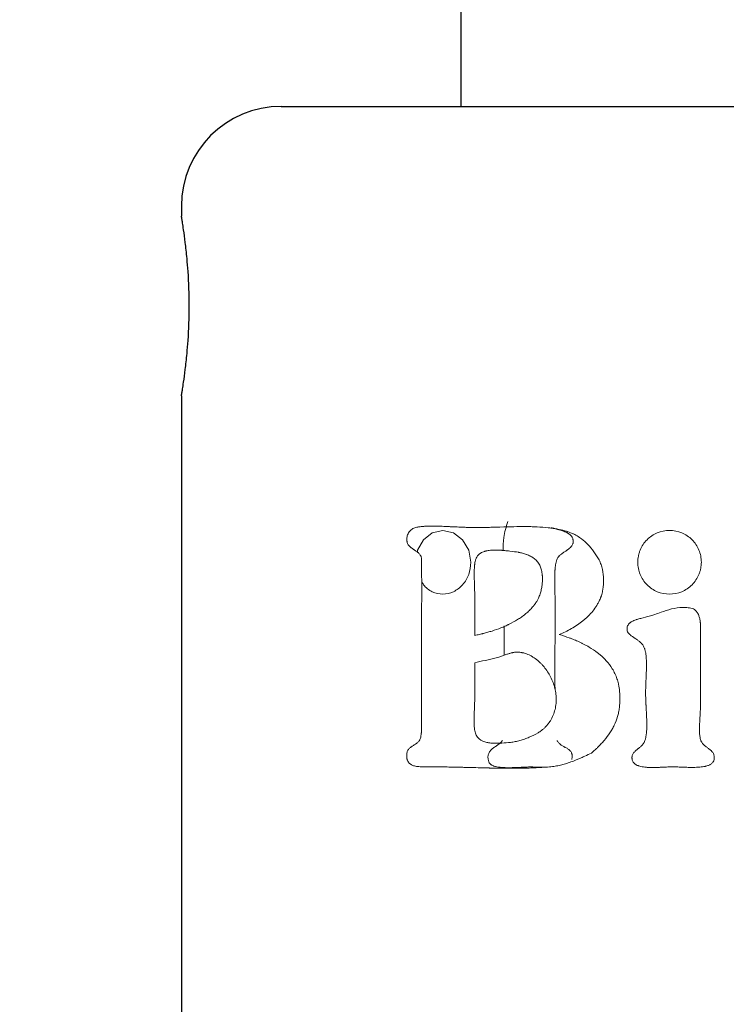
# Model space of a CAD drawing. Header units: millimetres. Extents: x 7 to 298, y -38 to 414.
# Tile 3 of 9: x 50 to 68, y 35 to 60. Entities that reach past the tile are written whole.
import ezdxf

# ---------------------------------------------------------------- set-up
doc = ezdxf.new("R2010")
doc.units = ezdxf.units.MM
doc.layers.add('DRAWINGS', color=7, linetype='Continuous')
doc.styles.add('SLDTEXTSTYLE0', font='TXT', dxfattribs={"width": 0.75})
doc.dimstyles.new('SLDDIMSTYLE0', dxfattribs={"dimtxt": 3.5, "dimasz": 3.302, "dimexe": 0, "dimexo": 0.0625, "dimgap": 0.875, "dimtad": 0, "dimtih": 1, "dimtoh": 1, "dimdec": 0, "dimrnd": 1e-09, "dimzin": 12, "dimdsep": 46, "dimtxsty": 'SLDTEXTSTYLE0', "dimsah": 1, "dimcen": 0.09, "dimadec": 0, "dimazin": 3, "dimtfac": 1, "dimtdec": 0, "dimtofl": 0, "dimtmove": 0, "dimatfit": 3, "dimfxl": 1, "dimfrac": 2, "dimtolj": 1, "dimtzin": 12, "dimarcsym": 0})

# ---------------------------------------------------------------- blocks, each defined once
blk = doc.blocks.new('_D')
at = {"layer": 'DRAWINGS'}
for p, q in [((66.213, 222.805), (10.213, 222.805)), ((11.213, 222.805), (11.213, 93.524)), ((11.213, -11.545), (11.213, 87.967)), ((50.213, -11.545), (10.213, -11.545))]:
    blk.add_line(p, q, dxfattribs=at)
for points in [[(11.213, 222.805), (10.705, 219.503), (11.721, 219.503)], [(11.213, -11.545), (11.721, -8.243), (10.705, -8.243)]]:
    blk.add_solid(points, dxfattribs=at)
at = {"layer": 'DRAWINGS', "insert": (7.334, 92.479), "char_height": 3.5, "attachment_point": 1, "style": 'SLDTEXTSTYLE0'}
blk.add_mtext('234', dxfattribs=at)

msp = doc.modelspace()

# ---------------------------------------------------------------- linework, layer by layer
at = {"color": 7, "linetype": 'Continuous', "lineweight": 25}
for p, q in [((61.213, 161.2), (61.213, 57.955)), ((56.713, 57.955), (77.713, 57.955)), ((54.213, 55.455), (54.213, 55.205)), ((54.213, 50.705), (54.213, 9.953))]:
    msp.add_line(p, q, dxfattribs=at)
at = {"color": 144, "linetype": 'Continuous', "lineweight": 18}
for p, q in [((61.559, 45.731), (61.559, 44.698)), ((67.213, 42.953), (67.213, 44.674)), ((61.559, 44.01), (61.559, 43.076)), ((63.289, 41.397), (63.012, 41.405))]:
    msp.add_line(p, q, dxfattribs=at)
at = {"color": 144, "linetype": 'Continuous', "lineweight": 18, "flags": 128}
msp.add_lwpolyline([(60.122, 46.787), (60.13, 46.837), (60.276, 47.096), (60.496, 47.269), (60.76, 47.33), (61.026, 47.269), (61.255, 47.096), (61.41, 46.837), (61.464, 46.532), (61.464, 46.532)], dxfattribs=at)
at = {"color": 7, "linetype": 'Continuous', "lineweight": 25}
msp.add_arc((56.713, 55.455), 2.5, 90, 180, dxfattribs=at)
msp.add_open_spline([(54.213, 50.705), (54.213, 50.705), (54.213, 50.707), (54.216, 50.721), (54.22, 50.744), (54.225, 50.777), (54.232, 50.821), (54.245, 50.9), (54.271, 51.058), (54.31, 51.35), (54.35, 51.715), (54.394, 52.238), (54.42, 52.953), (54.394, 53.669), (54.351, 54.191), (54.311, 54.558), (54.271, 54.849), (54.242, 55.031), (54.225, 55.135), (54.215, 55.194), (54.213, 55.201), (54.213, 55.205)], degree=3, knots=[0, 0, 0, 0, 0.019919, 0.040213, 0.060886, 0.081938, 0.103373, 0.125193, 0.177994, 0.25022, 0.323011, 0.375285, 0.499847, 0.624387, 0.676726, 0.74944, 0.821709, 0.874429, 0.917822, 0.959673, 1, 1, 1, 1], dxfattribs=at)
at = {"color": 144, "linetype": 'Continuous', "lineweight": 18}
for points, knots in [([(60.084, 47.402), (60.049, 47.393), (60.018, 47.379), (59.976, 47.352), (59.963, 47.342), (59.939, 47.319), (59.929, 47.309), (59.896, 47.265), (59.88, 47.232), (59.865, 47.178), (59.861, 47.159), (59.858, 47.124), (59.858, 47.104), (59.859, 47.083)], [0, 0, 0, 0, 0.25, 0.25, 0.375, 0.375, 0.5, 0.5, 0.75, 0.75, 0.875, 0.875, 1, 1, 1, 1]), ([(61.603, 47.402), (61.544, 47.402), (61.45, 47.404), (61.334, 47.407), (61.282, 47.409), (61.247, 47.41), (61.228, 47.411), (61.148, 47.414), (61.051, 47.419), (60.94, 47.424), (60.892, 47.426), (60.86, 47.428), (60.842, 47.429), (60.773, 47.432), (60.711, 47.434), (60.608, 47.437), (60.573, 47.438), (60.525, 47.438), (60.502, 47.438), (60.48, 47.438), (60.466, 47.438), (60.46, 47.438), (60.417, 47.438), (60.367, 47.436), (60.315, 47.434), (60.294, 47.432), (60.28, 47.431), (60.274, 47.431), (60.25, 47.429), (60.234, 47.427), (60.204, 47.424), (60.187, 47.422), (60.149, 47.416), (60.119, 47.41), (60.084, 47.402)], [0, 0, 0, 0, 0.125, 0.1875, 0.21875, 0.21875, 0.25, 0.25, 0.375, 0.4375, 0.46875, 0.46875, 0.5, 0.5, 0.625, 0.625, 0.6875, 0.6875, 0.71875, 0.734375, 0.734375, 0.75, 0.75, 0.8125, 0.84375, 0.859375, 0.859375, 0.875, 0.875, 0.90625, 0.90625, 0.9375, 0.9375, 1, 1, 1, 1]), ([(64.002, 47.255), (63.972, 47.267), (63.931, 47.282), (63.897, 47.294), (63.875, 47.302), (63.867, 47.304), (63.832, 47.315), (63.795, 47.325), (63.757, 47.335), (63.731, 47.341), (63.717, 47.345), (63.659, 47.358), (63.586, 47.372), (63.495, 47.386), (63.448, 47.392), (63.427, 47.394), (63.414, 47.396), (63.405, 47.397), (63.315, 47.407), (63.221, 47.414), (63.068, 47.421), (62.989, 47.424), (62.891, 47.426), (62.841, 47.426), (62.816, 47.426), (62.805, 47.426), (62.798, 47.426), (62.792, 47.426), (62.725, 47.426), (62.642, 47.425), (62.442, 47.421), (62.322, 47.418), (62.125, 47.412), (62.069, 47.41), (62.001, 47.409), (61.982, 47.408), (61.947, 47.407), (61.92, 47.406), (61.797, 47.404), (61.7, 47.403), (61.603, 47.402)], [0, 0, 0, 0, 0.03125, 0.046875, 0.046875, 0.0625, 0.0625, 0.09375, 0.109375, 0.109375, 0.125, 0.125, 0.1875, 0.21875, 0.234375, 0.242188, 0.242188, 0.25, 0.25, 0.375, 0.375, 0.4375, 0.46875, 0.484375, 0.492188, 0.496094, 0.496094, 0.5, 0.5, 0.625, 0.625, 0.75, 0.75, 0.8125, 0.8125, 0.84375, 0.84375, 0.875, 0.875, 1, 1, 1, 1]), ([(62.274, 46.826), (62.273, 46.935), (62.27, 47.184), (62.347, 47.418), (62.389, 47.55)], [0, 0, 0, 0, 0.4393727, 1, 1, 1, 1]), ([(63.48, 47.402), (63.508, 47.394), (63.551, 47.381), (63.6, 47.367), (63.621, 47.362), (63.636, 47.358), (63.644, 47.355), (63.673, 47.347), (63.703, 47.338), (63.75, 47.322), (63.772, 47.315), (63.792, 47.307), (63.805, 47.302), (63.809, 47.3), (63.85, 47.282), (63.88, 47.267), (63.917, 47.243), (63.934, 47.231), (63.949, 47.218), (63.958, 47.209), (63.962, 47.206), (63.989, 47.177), (64.005, 47.153), (64.017, 47.117), (64.019, 47.109), (64.022, 47.094), (64.024, 47.085), (64.026, 47.069), (64.026, 47.053), (64.025, 47.033)], [0, 0, 0, 0, 0.125, 0.1875, 0.21875, 0.21875, 0.25, 0.25, 0.375, 0.375, 0.4375, 0.46875, 0.46875, 0.5, 0.5, 0.625, 0.625, 0.6875, 0.71875, 0.71875, 0.75, 0.75, 0.875, 0.875, 0.90625, 0.90625, 0.9375, 0.9375, 1, 1, 1, 1]), ([(64.002, 47.255), (64.023, 47.245), (64.065, 47.226), (64.144, 47.182), (64.255, 47.105), (64.4, 46.974), (64.551, 46.8), (64.633, 46.66), (64.674, 46.591)], [0, 0, 0, 0, 0.073092, 0.143378, 0.284748, 0.500084, 0.751679, 1, 1, 1, 1]), ([(65.642, 46.532), (65.643, 46.558), (65.645, 46.611), (65.657, 46.688), (65.675, 46.764), (65.71, 46.862), (65.772, 46.978), (65.904, 47.14), (66.124, 47.289), (66.437, 47.351), (66.75, 47.289), (66.972, 47.14), (67.105, 46.978), (67.178, 46.84), (67.226, 46.689), (67.232, 46.585), (67.235, 46.532)], [0, 0, 0, 0, 0.031708, 0.062983, 0.094123, 0.125433, 0.18808, 0.250726, 0.375405, 0.500076, 0.62475, 0.749426, 0.812073, 0.87472, 0.937019, 1, 1, 1, 1]), ([(59.859, 47.083), (59.86, 47.074), (59.861, 47.066), (59.863, 47.053), (59.864, 47.049), (59.868, 47.03), (59.873, 47.016), (59.883, 46.994), (59.891, 46.977), (59.902, 46.961), (59.91, 46.951), (59.915, 46.945), (59.926, 46.933), (59.938, 46.92), (59.952, 46.908), (59.962, 46.9), (59.968, 46.894), (59.979, 46.886), (59.992, 46.877), (60.01, 46.864), (60.019, 46.859), (60.024, 46.855), (60.026, 46.853), (60.047, 46.84), (60.061, 46.831), (60.076, 46.821), (60.082, 46.817), (60.087, 46.814), (60.088, 46.813), (60.089, 46.812), (60.089, 46.812), (60.101, 46.804), (60.117, 46.792), (60.131, 46.781), (60.139, 46.774), (60.142, 46.772), (60.157, 46.759), (60.166, 46.749), (60.183, 46.731), (60.189, 46.723), (60.2, 46.706), (60.204, 46.7), (60.21, 46.689), (60.214, 46.682), (60.219, 46.669), (60.223, 46.657), (60.228, 46.64)], [0, 0, 0, 0, 0.03125, 0.03125, 0.0625, 0.0625, 0.125, 0.125, 0.1875, 0.21875, 0.21875, 0.25, 0.25, 0.3125, 0.34375, 0.34375, 0.375, 0.375, 0.4375, 0.46875, 0.484375, 0.484375, 0.5, 0.5, 0.5625, 0.5625, 0.59375, 0.609375, 0.617188, 0.617188, 0.625, 0.625, 0.6875, 0.71875, 0.71875, 0.75, 0.75, 0.8125, 0.8125, 0.875, 0.875, 0.90625, 0.90625, 0.9375, 0.9375, 1, 1, 1, 1]), ([(64.025, 47.033), (64.024, 47.025), (64.023, 47.018), (64.02, 47.006), (64.019, 47.002), (64.014, 46.985), (64.008, 46.972), (63.997, 46.952), (63.987, 46.937), (63.974, 46.923), (63.966, 46.913), (63.959, 46.906), (63.943, 46.89), (63.927, 46.876), (63.898, 46.854), (63.882, 46.842), (63.864, 46.829), (63.852, 46.821), (63.844, 46.815), (63.819, 46.798), (63.799, 46.785), (63.767, 46.763), (63.756, 46.756), (63.736, 46.742), (63.729, 46.736), (63.706, 46.719), (63.691, 46.706), (63.678, 46.694), (63.67, 46.686), (63.667, 46.683), (63.653, 46.668), (63.644, 46.657), (63.634, 46.641), (63.628, 46.63), (63.621, 46.616)], [0, 0, 0, 0, 0.03125, 0.03125, 0.0625, 0.0625, 0.125, 0.125, 0.1875, 0.21875, 0.21875, 0.25, 0.25, 0.375, 0.375, 0.4375, 0.46875, 0.46875, 0.5, 0.5, 0.625, 0.625, 0.6875, 0.6875, 0.75, 0.75, 0.8125, 0.84375, 0.84375, 0.875, 0.875, 0.9375, 0.9375, 1, 1, 1, 1]), ([(60.228, 46.64), (60.229, 46.491), (60.23, 46.253), (60.231, 45.951), (60.231, 45.794), (60.231, 45.713), (60.231, 45.673), (60.231, 45.656), (60.231, 45.644), (60.231, 45.636), (60.23, 45.526), (60.23, 45.32), (60.229, 45.045), (60.228, 44.846), (60.228, 44.738), (60.226, 44.398), (60.225, 44.103), (60.225, 43.834), (60.224, 43.719), (60.224, 43.666), (60.224, 43.641), (60.224, 43.629), (60.224, 43.624), (60.224, 43.62), (60.224, 43.62), (60.224, 43.226), (60.225, 42.89), (60.228, 42.609)], [0, 0, 0, 0, 0.125, 0.1875, 0.21875, 0.234375, 0.242188, 0.246094, 0.246094, 0.25, 0.25, 0.375, 0.4375, 0.4375, 0.5, 0.5, 0.625, 0.6875, 0.71875, 0.734375, 0.742188, 0.746094, 0.748047, 0.748047, 0.75, 0.75, 1, 1, 1, 1]), ([(61.625, 46.689), (61.613, 46.67), (61.604, 46.655), (61.593, 46.629), (61.59, 46.62), (61.583, 46.6), (61.58, 46.589), (61.573, 46.563), (61.567, 46.536), (61.561, 46.499), (61.559, 46.483), (61.558, 46.472), (61.557, 46.465), (61.553, 46.429), (61.549, 46.374), (61.547, 46.299), (61.546, 46.259), (61.546, 46.239), (61.546, 46.23), (61.546, 46.224), (61.546, 46.219), (61.546, 46.164), (61.549, 46.081), (61.556, 45.867), (61.559, 45.786), (61.559, 45.731)], [0, 0, 0, 0, 0.0625, 0.0625, 0.09375, 0.09375, 0.125, 0.125, 0.1875, 0.21875, 0.234375, 0.234375, 0.25, 0.25, 0.375, 0.4375, 0.46875, 0.484375, 0.492187, 0.492187, 0.5, 0.5, 0.75, 0.75, 1, 1, 1, 1]), ([(62.437, 46.812), (62.391, 46.817), (62.35, 46.821), (62.297, 46.826), (62.272, 46.828), (62.247, 46.83), (62.236, 46.831), (62.23, 46.831), (62.228, 46.831), (62.184, 46.834), (62.128, 46.836), (62.068, 46.836), (62.043, 46.836), (62.027, 46.835), (62.021, 46.835), (61.971, 46.833), (61.914, 46.828), (61.856, 46.817), (61.833, 46.811), (61.818, 46.807), (61.812, 46.806), (61.785, 46.798), (61.758, 46.788), (61.735, 46.777), (61.72, 46.77), (61.714, 46.766), (61.698, 46.757), (61.69, 46.752), (61.675, 46.741), (61.667, 46.734), (61.652, 46.721), (61.64, 46.707), (61.625, 46.689)], [0, 0, 0, 0, 0.125, 0.125, 0.1875, 0.21875, 0.234375, 0.234375, 0.25, 0.25, 0.375, 0.4375, 0.46875, 0.46875, 0.5, 0.5, 0.625, 0.6875, 0.71875, 0.71875, 0.75, 0.75, 0.8125, 0.84375, 0.84375, 0.875, 0.875, 0.90625, 0.90625, 0.9375, 0.9375, 1, 1, 1, 1]), ([(63.13, 45.583), (63.141, 45.605), (63.15, 45.623), (63.162, 45.648), (63.17, 45.666), (63.192, 45.72), (63.203, 45.755), (63.223, 45.829), (63.231, 45.866), (63.244, 45.94), (63.249, 45.976), (63.255, 46.055), (63.257, 46.114), (63.254, 46.179), (63.252, 46.206), (63.25, 46.224), (63.249, 46.232), (63.243, 46.284), (63.231, 46.342), (63.214, 46.394), (63.201, 46.428), (63.195, 46.442), (63.17, 46.493), (63.15, 46.524), (63.115, 46.567), (63.102, 46.58), (63.076, 46.606), (63.059, 46.619), (63.02, 46.649), (62.977, 46.677), (62.918, 46.704), (62.891, 46.715), (62.873, 46.722), (62.862, 46.726), (62.824, 46.74), (62.776, 46.754), (62.714, 46.769), (62.681, 46.776), (62.666, 46.779), (62.657, 46.781), (62.65, 46.782), (62.595, 46.792), (62.525, 46.802), (62.437, 46.812)], [0, 0, 0, 0, 0.03125, 0.03125, 0.0625, 0.0625, 0.125, 0.125, 0.1875, 0.1875, 0.25, 0.25, 0.3125, 0.34375, 0.359375, 0.359375, 0.375, 0.375, 0.4375, 0.46875, 0.46875, 0.5, 0.5, 0.5625, 0.5625, 0.59375, 0.59375, 0.625, 0.625, 0.6875, 0.71875, 0.734375, 0.734375, 0.75, 0.75, 0.8125, 0.84375, 0.859375, 0.867187, 0.867187, 0.875, 0.875, 1, 1, 1, 1]), ([(61.464, 46.532), (61.453, 46.428), (61.432, 46.219), (61.267, 45.953), (61.034, 45.776), (60.758, 45.712), (60.493, 45.779), (60.305, 45.904), (60.245, 46.021), (60.231, 46.049)], [0, 0, 0, 0, 0.158426, 0.316852, 0.475275, 0.633695, 0.792111, 0.950538, 1, 1, 1, 1]), ([(63.621, 46.616), (63.617, 46.602), (63.612, 46.59), (63.605, 46.567), (63.603, 46.558), (63.597, 46.535), (63.595, 46.524), (63.59, 46.5), (63.587, 46.486), (63.582, 46.454), (63.577, 46.42), (63.573, 46.377), (63.571, 46.358), (63.57, 46.345), (63.57, 46.336), (63.566, 46.292), (63.564, 46.227), (63.562, 46.138), (63.562, 46.091), (63.563, 46.066), (63.563, 46.055), (63.563, 46.048), (63.563, 46.043), (63.563, 46.015), (63.564, 45.96), (63.566, 45.865), (63.568, 45.81), (63.568, 45.785), (63.569, 45.768), (63.569, 45.758), (63.572, 45.637), (63.574, 45.54), (63.574, 45.46)], [0, 0, 0, 0, 0.03125, 0.03125, 0.0625, 0.0625, 0.09375, 0.09375, 0.125, 0.125, 0.1875, 0.21875, 0.234375, 0.234375, 0.25, 0.25, 0.375, 0.4375, 0.46875, 0.484375, 0.492187, 0.492187, 0.5, 0.5, 0.625, 0.6875, 0.71875, 0.734375, 0.734375, 0.75, 0.75, 1, 1, 1, 1]), ([(64.698, 45.608), (64.703, 45.621), (64.708, 45.632), (64.715, 45.649), (64.717, 45.656), (64.727, 45.684), (64.734, 45.704), (64.752, 45.768), (64.761, 45.807), (64.782, 45.934), (64.787, 46.016), (64.783, 46.188), (64.774, 46.271), (64.747, 46.396), (64.736, 46.435), (64.709, 46.515), (64.695, 46.548), (64.674, 46.591)], [0, 0, 0, 0, 0.03125, 0.03125, 0.0625, 0.0625, 0.125, 0.125, 0.25, 0.25, 0.5, 0.5, 0.75, 0.75, 0.875, 0.875, 1, 1, 1, 1]), ([(67.235, 46.532), (67.234, 46.506), (67.232, 46.453), (67.22, 46.375), (67.201, 46.3), (67.166, 46.202), (67.105, 46.086), (66.972, 45.924), (66.75, 45.775), (66.437, 45.713), (66.124, 45.775), (65.904, 45.924), (65.771, 46.086), (65.698, 46.224), (65.651, 46.375), (65.645, 46.479), (65.642, 46.532)], [0, 0, 0, 0, 0.031708, 0.062983, 0.094123, 0.125433, 0.18808, 0.250726, 0.375405, 0.500076, 0.62475, 0.749426, 0.812073, 0.87472, 0.937019, 1, 1, 1, 1]), ([(61.559, 44.698), (61.6, 44.707), (61.659, 44.719), (61.72, 44.734), (61.745, 44.74), (61.761, 44.744), (61.767, 44.745), (61.814, 44.757), (61.869, 44.772), (61.922, 44.788), (61.958, 44.798), (61.974, 44.803), (62.07, 44.834), (62.181, 44.873), (62.303, 44.924), (62.362, 44.95), (62.386, 44.962), (62.403, 44.97), (62.41, 44.973), (62.495, 45.015), (62.566, 45.054), (62.665, 45.115), (62.713, 45.147), (62.765, 45.185), (62.787, 45.202), (62.802, 45.213), (62.808, 45.218), (62.848, 45.251), (62.894, 45.291), (62.936, 45.332), (62.963, 45.36), (62.975, 45.373), (63.003, 45.404), (63.022, 45.427), (63.041, 45.45), (63.053, 45.466), (63.06, 45.476), (63.082, 45.505), (63.103, 45.539), (63.13, 45.583)], [0, 0, 0, 0, 0.0625, 0.09375, 0.109375, 0.109375, 0.125, 0.125, 0.1875, 0.21875, 0.21875, 0.25, 0.25, 0.375, 0.4375, 0.46875, 0.484375, 0.484375, 0.5, 0.5, 0.625, 0.625, 0.6875, 0.71875, 0.734375, 0.734375, 0.75, 0.75, 0.8125, 0.84375, 0.84375, 0.875, 0.875, 0.90625, 0.921875, 0.921875, 0.9375, 0.9375, 1, 1, 1, 1]), ([(63.574, 45.46), (63.573, 45.187), (63.572, 44.732), (63.567, 44.093), (63.566, 43.655), (63.57, 43.397), (63.571, 43.324)], [0, 0, 0, 0, 0.384043, 0.638793, 0.896675, 1, 1, 1, 1]), ([(63.67, 44.723), (63.73, 44.747), (63.783, 44.769), (63.877, 44.813), (63.932, 44.841), (64.031, 44.897), (64.083, 44.928), (64.18, 44.994), (64.249, 45.046), (64.314, 45.1), (64.355, 45.138), (64.378, 45.159), (64.441, 45.222), (64.48, 45.265), (64.551, 45.354), (64.586, 45.403), (64.631, 45.477), (64.644, 45.499), (64.67, 45.549), (64.684, 45.577), (64.698, 45.608)], [0, 0, 0, 0, 0.125, 0.125, 0.25, 0.25, 0.375, 0.375, 0.5, 0.5625, 0.5625, 0.625, 0.625, 0.75, 0.75, 0.875, 0.875, 0.9375, 0.9375, 1, 1, 1, 1]), ([(65.961, 45.19), (65.999, 45.202), (66.087, 45.23), (66.262, 45.291), (66.488, 45.368), (66.719, 45.407), (66.88, 45.397), (66.972, 45.38), (67.017, 45.368), (67.041, 45.362)], [0, 0, 0, 0, 0.1064527, 0.2502063, 0.5003479, 0.7499495, 0.8749353, 0.9326586, 1, 1, 1, 1]), ([(65.961, 45.19), (65.921, 45.178), (65.858, 45.161), (65.737, 45.131), (65.701, 45.122), (65.655, 45.109), (65.634, 45.103), (65.613, 45.096), (65.605, 45.093), (65.599, 45.091), (65.599, 45.091), (65.557, 45.076), (65.525, 45.062), (65.484, 45.039), (65.465, 45.027), (65.449, 45.014), (65.439, 45.006), (65.436, 45.003), (65.406, 44.973), (65.39, 44.946), (65.379, 44.909), (65.377, 44.901), (65.374, 44.885), (65.373, 44.874), (65.373, 44.858), (65.373, 44.842), (65.375, 44.821)], [0, 0, 0, 0, 0.25, 0.25, 0.375, 0.375, 0.4375, 0.46875, 0.484375, 0.484375, 0.5, 0.5, 0.625, 0.625, 0.6875, 0.71875, 0.71875, 0.75, 0.75, 0.875, 0.875, 0.90625, 0.90625, 0.9375, 0.9375, 1, 1, 1, 1]), ([(67.213, 44.674), (67.213, 44.688), (67.213, 44.71), (67.213, 44.734), (67.214, 44.75), (67.214, 44.756), (67.214, 44.788), (67.215, 44.816), (67.215, 44.84), (67.215, 44.849), (67.215, 44.854), (67.215, 44.855), (67.216, 44.896), (67.215, 44.948), (67.212, 44.999), (67.21, 45.022), (67.209, 45.032), (67.208, 45.038), (67.208, 45.04), (67.204, 45.08), (67.195, 45.128), (67.181, 45.171), (67.171, 45.198), (67.167, 45.209), (67.146, 45.252), (67.131, 45.276), (67.105, 45.307), (67.1, 45.312), (67.089, 45.323), (67.082, 45.33), (67.069, 45.341), (67.057, 45.35), (67.041, 45.362)], [0, 0, 0, 0, 0.0625, 0.09375, 0.09375, 0.125, 0.125, 0.1875, 0.21875, 0.234375, 0.234375, 0.25, 0.25, 0.375, 0.4375, 0.46875, 0.484375, 0.484375, 0.5, 0.5, 0.625, 0.6875, 0.6875, 0.75, 0.75, 0.875, 0.875, 0.90625, 0.90625, 0.9375, 0.9375, 1, 1, 1, 1]), ([(62.298, 44.201), (62.298, 44.411), (62.298, 44.655), (62.298, 44.9), (62.298, 44.935)], [0, 0, 0, 0, 0.8571854, 1, 1, 1, 1]), ([(65.182, 43.346), (65.177, 43.376), (65.171, 43.416), (65.165, 43.452), (65.162, 43.466), (65.16, 43.474), (65.16, 43.477), (65.149, 43.525), (65.136, 43.571), (65.107, 43.658), (65.081, 43.722), (65.05, 43.783), (65.029, 43.824), (65.016, 43.845), (64.96, 43.937), (64.907, 44.007), (64.815, 44.107), (64.766, 44.156), (64.703, 44.21), (64.675, 44.233), (64.657, 44.248), (64.646, 44.257), (64.571, 44.314), (64.5, 44.362), (64.383, 44.431), (64.323, 44.464), (64.249, 44.501), (64.216, 44.517), (64.194, 44.527), (64.181, 44.533), (64.133, 44.555), (64.072, 44.581), (63.999, 44.61), (63.967, 44.623), (63.945, 44.631), (63.932, 44.635), (63.853, 44.665), (63.768, 44.693), (63.67, 44.723)], [0, 0, 0, 0, 0.03125, 0.046875, 0.054687, 0.054687, 0.0625, 0.0625, 0.125, 0.125, 0.1875, 0.21875, 0.21875, 0.25, 0.25, 0.375, 0.375, 0.4375, 0.46875, 0.484375, 0.484375, 0.5, 0.5, 0.625, 0.625, 0.6875, 0.71875, 0.734375, 0.734375, 0.75, 0.75, 0.8125, 0.84375, 0.859375, 0.859375, 0.875, 0.875, 1, 1, 1, 1]), ([(65.375, 44.821), (65.378, 44.808), (65.382, 44.797), (65.39, 44.782), (65.394, 44.777), (65.401, 44.768), (65.405, 44.762), (65.415, 44.75), (65.427, 44.738), (65.443, 44.723), (65.451, 44.717), (65.456, 44.712), (65.46, 44.709), (65.483, 44.69), (65.525, 44.66), (65.605, 44.604), (65.628, 44.587), (65.657, 44.566), (65.671, 44.556), (65.684, 44.546), (65.689, 44.542), (65.692, 44.539), (65.692, 44.539), (65.706, 44.528), (65.72, 44.515), (65.733, 44.503), (65.741, 44.495), (65.744, 44.492), (65.757, 44.478), (65.766, 44.467), (65.777, 44.452), (65.783, 44.441), (65.79, 44.428)], [0, 0, 0, 0, 0.0625, 0.0625, 0.09375, 0.09375, 0.125, 0.125, 0.1875, 0.21875, 0.234375, 0.234375, 0.25, 0.25, 0.5, 0.5, 0.625, 0.625, 0.6875, 0.71875, 0.734375, 0.734375, 0.75, 0.75, 0.8125, 0.84375, 0.84375, 0.875, 0.875, 0.9375, 0.9375, 1, 1, 1, 1]), ([(65.79, 44.428), (65.796, 44.414), (65.801, 44.401), (65.81, 44.378), (65.813, 44.37), (65.82, 44.347), (65.823, 44.336), (65.829, 44.312), (65.832, 44.298), (65.839, 44.265), (65.845, 44.23), (65.851, 44.186), (65.853, 44.166), (65.854, 44.153), (65.855, 44.144), (65.858, 44.1), (65.861, 44.033), (65.862, 43.942), (65.861, 43.893), (65.861, 43.868), (65.86, 43.855), (65.86, 43.85), (65.86, 43.846), (65.86, 43.843), (65.859, 43.826), (65.857, 43.777), (65.853, 43.676), (65.85, 43.614), (65.849, 43.581), (65.848, 43.566), (65.848, 43.556), (65.847, 43.549), (65.842, 43.434), (65.839, 43.335), (65.839, 43.248)], [0, 0, 0, 0, 0.03125, 0.03125, 0.0625, 0.0625, 0.09375, 0.09375, 0.125, 0.125, 0.1875, 0.21875, 0.234375, 0.234375, 0.25, 0.25, 0.375, 0.4375, 0.46875, 0.484375, 0.492188, 0.496094, 0.496094, 0.5, 0.5, 0.625, 0.6875, 0.71875, 0.734375, 0.742188, 0.742188, 0.75, 0.75, 1, 1, 1, 1]), ([(62.643, 44.28), (62.618, 44.281), (62.594, 44.28), (62.56, 44.277), (62.549, 44.275), (62.531, 44.272), (62.526, 44.271), (62.514, 44.269), (62.506, 44.267), (62.482, 44.262), (62.45, 44.253), (62.415, 44.242), (62.39, 44.234), (62.376, 44.229), (62.275, 44.194), (62.186, 44.156), (62.096, 44.133)], [0, 0, 0, 0, 0.125, 0.125, 0.1875, 0.1875, 0.21875, 0.21875, 0.25, 0.25, 0.375, 0.4375, 0.4375, 0.5, 0.5, 1, 1, 1, 1]), ([(63.34, 42.413), (63.362, 42.438), (63.389, 42.472), (63.414, 42.504), (63.423, 42.516), (63.428, 42.524), (63.43, 42.526), (63.46, 42.571), (63.486, 42.617), (63.529, 42.709), (63.547, 42.756), (63.575, 42.854), (63.585, 42.905), (63.598, 43.005), (63.601, 43.055), (63.6, 43.157), (63.595, 43.211), (63.581, 43.31), (63.57, 43.359), (63.544, 43.457), (63.527, 43.507), (63.469, 43.648), (63.422, 43.736), (63.334, 43.863), (63.287, 43.922), (63.237, 43.977), (63.202, 44.012), (63.185, 44.027), (63.127, 44.079), (63.067, 44.126), (63.005, 44.164), (62.964, 44.187), (62.944, 44.197), (62.875, 44.23), (62.83, 44.246), (62.774, 44.261), (62.756, 44.265), (62.739, 44.268), (62.727, 44.27), (62.718, 44.272), (62.699, 44.275), (62.675, 44.277), (62.643, 44.28)], [0, 0, 0, 0, 0.03125, 0.046875, 0.054687, 0.054687, 0.0625, 0.0625, 0.125, 0.125, 0.1875, 0.1875, 0.25, 0.25, 0.3125, 0.3125, 0.375, 0.375, 0.4375, 0.4375, 0.5, 0.5, 0.625, 0.625, 0.6875, 0.71875, 0.71875, 0.75, 0.75, 0.8125, 0.84375, 0.84375, 0.875, 0.875, 0.9375, 0.9375, 0.953125, 0.960938, 0.960938, 0.96875, 0.96875, 1, 1, 1, 1]), ([(62.096, 44.133), (62.053, 44.123), (62.006, 44.112), (61.915, 44.093), (61.871, 44.083), (61.734, 44.055), (61.645, 44.034), (61.559, 44.01)], [0, 0, 0, 0, 0.25, 0.25, 0.5, 0.5, 1, 1, 1, 1]), ([(64.481, 41.749), (64.514, 41.778), (64.56, 41.82), (64.606, 41.863), (64.625, 41.88), (64.637, 41.892), (64.641, 41.896), (64.676, 41.931), (64.717, 41.973), (64.755, 42.014), (64.78, 42.041), (64.79, 42.053), (64.856, 42.131), (64.903, 42.193), (64.966, 42.289), (64.985, 42.321), (65.022, 42.385), (65.037, 42.415), (65.086, 42.519), (65.113, 42.59), (65.145, 42.699), (65.155, 42.736), (65.17, 42.812), (65.177, 42.852), (65.192, 42.962), (65.196, 43.039), (65.196, 43.137), (65.196, 43.166), (65.194, 43.199), (65.193, 43.213), (65.193, 43.223), (65.192, 43.229), (65.19, 43.258), (65.187, 43.296), (65.182, 43.346)], [0, 0, 0, 0, 0.0625, 0.09375, 0.109375, 0.109375, 0.125, 0.125, 0.1875, 0.21875, 0.21875, 0.25, 0.25, 0.375, 0.375, 0.4375, 0.4375, 0.5, 0.5, 0.625, 0.625, 0.6875, 0.6875, 0.75, 0.75, 0.875, 0.875, 0.90625, 0.921875, 0.929687, 0.929687, 0.9375, 0.9375, 1, 1, 1, 1]), ([(65.839, 43.248), (65.839, 43.206), (65.841, 43.136), (65.844, 43.044), (65.846, 42.996), (65.848, 42.971), (65.848, 42.96), (65.849, 42.953), (65.849, 42.951), (65.854, 42.856), (65.859, 42.75), (65.863, 42.679), (65.864, 42.657), (65.865, 42.649), (65.865, 42.646), (65.865, 42.645), (65.865, 42.644), (65.865, 42.645), (65.867, 42.583), (65.869, 42.5), (65.869, 42.416), (65.868, 42.377), (65.867, 42.361), (65.867, 42.351), (65.867, 42.348), (65.865, 42.313), (65.862, 42.273), (65.858, 42.236), (65.855, 42.213), (65.854, 42.203), (65.849, 42.177), (65.847, 42.164), (65.842, 42.14), (65.839, 42.125), (65.832, 42.097), (65.825, 42.073), (65.814, 42.044)], [0, 0, 0, 0, 0.125, 0.1875, 0.21875, 0.234375, 0.242188, 0.242188, 0.25, 0.25, 0.375, 0.4375, 0.46875, 0.484375, 0.492188, 0.496094, 0.496094, 0.5, 0.5, 0.625, 0.6875, 0.71875, 0.734375, 0.734375, 0.75, 0.75, 0.8125, 0.84375, 0.84375, 0.875, 0.875, 0.90625, 0.90625, 0.9375, 0.9375, 1, 1, 1, 1]), ([(61.559, 43.076), (61.558, 43.037), (61.557, 42.958), (61.549, 42.801), (61.54, 42.604), (61.544, 42.406), (61.572, 42.252), (61.64, 42.11), (61.774, 42.036), (61.913, 42.006), (62.057, 41.992), (62.241, 41.998), (62.387, 42.012), (62.459, 42.019)], [0, 0, 0, 0, 0.0626548, 0.1253103, 0.2506157, 0.3757999, 0.4383527, 0.500655, 0.6242044, 0.6821322, 0.7494401, 0.8746962, 1, 1, 1, 1]), ([(67.213, 42.093), (67.205, 42.127), (67.199, 42.163), (67.193, 42.217), (67.192, 42.233), (67.191, 42.26), (67.19, 42.273), (67.19, 42.288), (67.19, 42.297), (67.189, 42.303), (67.189, 42.335), (67.189, 42.383), (67.191, 42.44), (67.192, 42.48), (67.193, 42.502), (67.198, 42.603), (67.202, 42.672), (67.21, 42.804), (67.212, 42.875), (67.213, 42.953)], [0, 0, 0, 0, 0.125, 0.125, 0.1875, 0.1875, 0.21875, 0.234375, 0.234375, 0.25, 0.25, 0.375, 0.4375, 0.4375, 0.5, 0.5, 0.75, 0.75, 1, 1, 1, 1]), ([(60.228, 42.609), (60.229, 42.549), (60.23, 42.471), (60.229, 42.402), (60.229, 42.373), (60.228, 42.36), (60.228, 42.355), (60.228, 42.351), (60.228, 42.351), (60.227, 42.323), (60.225, 42.288), (60.222, 42.256), (60.22, 42.236), (60.22, 42.229), (60.215, 42.194), (60.212, 42.175), (60.202, 42.131), (60.195, 42.111), (60.187, 42.093)], [0, 0, 0, 0, 0.25, 0.375, 0.4375, 0.46875, 0.484375, 0.484375, 0.5, 0.5, 0.625, 0.6875, 0.6875, 0.75, 0.75, 0.875, 0.875, 1, 1, 1, 1]), ([(62.459, 42.019), (62.498, 42.024), (62.575, 42.035), (62.691, 42.063), (62.808, 42.1), (62.962, 42.16), (63.104, 42.231), (63.222, 42.308), (63.287, 42.36), (63.323, 42.395), (63.34, 42.413)], [0, 0, 0, 0, 0.120216, 0.243224, 0.369655, 0.500089, 0.750004, 0.850542, 0.926662, 1, 1, 1, 1]), ([(60.187, 42.093), (60.183, 42.085), (60.179, 42.079), (60.173, 42.067), (60.171, 42.064), (60.16, 42.049), (60.151, 42.037), (60.135, 42.021), (60.123, 42.009), (60.106, 41.995), (60.098, 41.989), (60.092, 41.985), (60.089, 41.982), (60.073, 41.971), (60.054, 41.959), (60.012, 41.933), (59.994, 41.922), (59.978, 41.912), (59.972, 41.908), (59.969, 41.906), (59.968, 41.905), (59.954, 41.895), (59.944, 41.887), (59.926, 41.871), (59.919, 41.865), (59.893, 41.835), (59.879, 41.812), (59.866, 41.776), (59.861, 41.758), (59.858, 41.737), (59.856, 41.723), (59.856, 41.713), (59.854, 41.687), (59.856, 41.66), (59.859, 41.626)], [0, 0, 0, 0, 0.03125, 0.03125, 0.0625, 0.0625, 0.125, 0.125, 0.1875, 0.21875, 0.234375, 0.234375, 0.25, 0.25, 0.375, 0.375, 0.4375, 0.46875, 0.484375, 0.484375, 0.5, 0.5, 0.5625, 0.5625, 0.625, 0.625, 0.75, 0.75, 0.8125, 0.84375, 0.84375, 0.875, 0.875, 1, 1, 1, 1]), ([(61.914, 41.528), (61.911, 41.537), (61.908, 41.545), (61.904, 41.56), (61.903, 41.563), (61.897, 41.585), (61.894, 41.599), (61.888, 41.647), (61.89, 41.679), (61.902, 41.73), (61.913, 41.755), (61.937, 41.792), (61.951, 41.809), (61.967, 41.827), (61.978, 41.838), (61.986, 41.846), (62, 41.858), (62.01, 41.866), (62.032, 41.884), (62.047, 41.894), (62.07, 41.91), (62.082, 41.918), (62.106, 41.934), (62.116, 41.941), (62.142, 41.958), (62.161, 41.971), (62.177, 41.984), (62.188, 41.992), (62.192, 41.996), (62.21, 42.011), (62.221, 42.022), (62.237, 42.04), (62.245, 42.053), (62.253, 42.068)], [0, 0, 0, 0, 0.03125, 0.03125, 0.0625, 0.0625, 0.125, 0.125, 0.25, 0.25, 0.375, 0.375, 0.4375, 0.46875, 0.46875, 0.5, 0.5, 0.5625, 0.5625, 0.625, 0.625, 0.6875, 0.6875, 0.75, 0.75, 0.8125, 0.84375, 0.84375, 0.875, 0.875, 0.9375, 0.9375, 1, 1, 1, 1]), ([(63.621, 42.068), (63.625, 42.061), (63.628, 42.055), (63.634, 42.044), (63.635, 42.041), (63.644, 42.027), (63.652, 42.016), (63.667, 41.999), (63.679, 41.987), (63.693, 41.976), (63.702, 41.968), (63.708, 41.963), (63.72, 41.954), (63.729, 41.948), (63.749, 41.936), (63.762, 41.929), (63.783, 41.917), (63.798, 41.908), (63.814, 41.9), (63.824, 41.895), (63.828, 41.893), (63.86, 41.876), (63.883, 41.862), (63.911, 41.842), (63.925, 41.831), (63.936, 41.821), (63.943, 41.814), (63.945, 41.812), (63.966, 41.788), (63.978, 41.769), (63.989, 41.74), (63.991, 41.734), (63.994, 41.723), (63.996, 41.715), (63.998, 41.703), (64, 41.691), (64.001, 41.675)], [0, 0, 0, 0, 0.03125, 0.03125, 0.0625, 0.0625, 0.125, 0.125, 0.1875, 0.21875, 0.21875, 0.25, 0.25, 0.3125, 0.3125, 0.375, 0.375, 0.4375, 0.46875, 0.46875, 0.5, 0.5, 0.625, 0.625, 0.6875, 0.71875, 0.71875, 0.75, 0.75, 0.875, 0.875, 0.90625, 0.90625, 0.9375, 0.9375, 1, 1, 1, 1]), ([(65.814, 42.044), (65.805, 42.021), (65.794, 42.001), (65.776, 41.976), (65.766, 41.963), (65.754, 41.95), (65.746, 41.942), (65.741, 41.937), (65.731, 41.927), (65.723, 41.92), (65.706, 41.905), (65.696, 41.896), (65.678, 41.881), (65.665, 41.871), (65.652, 41.86), (65.643, 41.853), (65.64, 41.851), (65.612, 41.829), (65.584, 41.804), (65.558, 41.778), (65.548, 41.767), (65.542, 41.76), (65.541, 41.757), (65.523, 41.733), (65.513, 41.715), (65.504, 41.687), (65.502, 41.682), (65.5, 41.671), (65.499, 41.664), (65.497, 41.652), (65.497, 41.641), (65.497, 41.626)], [0, 0, 0, 0, 0.125, 0.125, 0.1875, 0.21875, 0.21875, 0.25, 0.25, 0.3125, 0.3125, 0.375, 0.375, 0.4375, 0.46875, 0.46875, 0.5, 0.5, 0.625, 0.6875, 0.71875, 0.71875, 0.75, 0.75, 0.875, 0.875, 0.90625, 0.90625, 0.9375, 0.9375, 1, 1, 1, 1]), ([(67.557, 41.601), (67.558, 41.61), (67.558, 41.617), (67.559, 41.63), (67.559, 41.634), (67.559, 41.653), (67.558, 41.667), (67.554, 41.693), (67.55, 41.705), (67.541, 41.73), (67.535, 41.743), (67.522, 41.763), (67.511, 41.778), (67.498, 41.793), (67.489, 41.803), (67.482, 41.81), (67.471, 41.821), (67.462, 41.828), (67.441, 41.845), (67.428, 41.855), (67.396, 41.879), (67.375, 41.894), (67.333, 41.925), (67.314, 41.941), (67.283, 41.97), (67.274, 41.98), (67.257, 42), (67.251, 42.009), (67.24, 42.027), (67.237, 42.032), (67.23, 42.044), (67.227, 42.051), (67.222, 42.064), (67.218, 42.076), (67.213, 42.093)], [0, 0, 0, 0, 0.03125, 0.03125, 0.0625, 0.0625, 0.125, 0.125, 0.1875, 0.1875, 0.25, 0.25, 0.3125, 0.34375, 0.34375, 0.375, 0.375, 0.4375, 0.4375, 0.5, 0.5, 0.625, 0.625, 0.75, 0.75, 0.8125, 0.8125, 0.875, 0.875, 0.90625, 0.90625, 0.9375, 0.9375, 1, 1, 1, 1]), ([(64.481, 41.749), (64.426, 41.723), (64.342, 41.684), (64.172, 41.607), (64.012, 41.54), (63.837, 41.482), (63.705, 41.446), (63.571, 41.42), (63.481, 41.41), (63.434, 41.405)], [0, 0, 0, 0, 0.161737, 0.250039, 0.500024, 0.628254, 0.75003, 0.871881, 1, 1, 1, 1]), ([(59.859, 41.626), (59.861, 41.614), (59.863, 41.604), (59.868, 41.586), (59.869, 41.58), (59.878, 41.554), (59.887, 41.537), (59.906, 41.51), (59.922, 41.492), (59.946, 41.474), (59.957, 41.467), (59.964, 41.462), (59.97, 41.459), (59.995, 41.446), (60.021, 41.436), (60.067, 41.424), (60.092, 41.419), (60.123, 41.414), (60.138, 41.412), (60.147, 41.411), (60.154, 41.411), (60.181, 41.408), (60.209, 41.406), (60.257, 41.404), (60.282, 41.404), (60.31, 41.403), (60.329, 41.403), (60.34, 41.403), (60.413, 41.403), (60.477, 41.404), (60.542, 41.405)], [0, 0, 0, 0, 0.03125, 0.03125, 0.0625, 0.0625, 0.125, 0.125, 0.1875, 0.21875, 0.234375, 0.234375, 0.25, 0.25, 0.375, 0.375, 0.4375, 0.46875, 0.484375, 0.484375, 0.5, 0.5, 0.625, 0.625, 0.6875, 0.71875, 0.71875, 0.75, 0.75, 1, 1, 1, 1]), ([(63.012, 41.405), (62.968, 41.404), (62.92, 41.403), (62.863, 41.401), (62.856, 41.4), (62.843, 41.4), (62.843, 41.4), (62.832, 41.399), (62.815, 41.398), (62.783, 41.397), (62.759, 41.396), (62.742, 41.395), (62.731, 41.394), (62.662, 41.391), (62.608, 41.388), (62.536, 41.386), (62.503, 41.385), (62.469, 41.384), (62.453, 41.384), (62.447, 41.384), (62.442, 41.384), (62.442, 41.384), (62.381, 41.383), (62.328, 41.384), (62.258, 41.388), (62.224, 41.39), (62.189, 41.394), (62.174, 41.396), (62.165, 41.397), (62.162, 41.397), (62.128, 41.402), (62.091, 41.41), (62.053, 41.421), (62.038, 41.426), (62.028, 41.429), (62.025, 41.431), (62.007, 41.438), (61.99, 41.446), (61.975, 41.456), (61.966, 41.462), (61.963, 41.464), (61.952, 41.473), (61.947, 41.477), (61.939, 41.486), (61.934, 41.491), (61.927, 41.501), (61.921, 41.512), (61.914, 41.528)], [0, 0, 0, 0, 0.125, 0.125, 0.140625, 0.140625, 0.15625, 0.15625, 0.1875, 0.21875, 0.234375, 0.234375, 0.25, 0.25, 0.375, 0.375, 0.4375, 0.46875, 0.484375, 0.492188, 0.492188, 0.5, 0.5, 0.625, 0.625, 0.6875, 0.71875, 0.734375, 0.734375, 0.75, 0.75, 0.8125, 0.84375, 0.859375, 0.859375, 0.875, 0.875, 0.90625, 0.921875, 0.921875, 0.9375, 0.9375, 0.953125, 0.953125, 0.96875, 0.96875, 1, 1, 1, 1]), ([(64.001, 41.675), (64.002, 41.65), (64.004, 41.619), (63.991, 41.592), (63.989, 41.587)], [0, 0, 0, 0, 0.818178, 1, 1, 1, 1]), ([(65.497, 41.626), (65.498, 41.618), (65.499, 41.611), (65.5, 41.6), (65.5, 41.597), (65.504, 41.579), (65.507, 41.568), (65.516, 41.547), (65.521, 41.536), (65.534, 41.517), (65.542, 41.507), (65.563, 41.484), (65.588, 41.465), (65.625, 41.445), (65.643, 41.438), (65.655, 41.433), (65.663, 41.43), (65.701, 41.417), (65.741, 41.408), (65.81, 41.398), (65.846, 41.394), (65.893, 41.391), (65.917, 41.39), (65.928, 41.389), (65.935, 41.389), (65.94, 41.389), (65.977, 41.388), (66.017, 41.388), (66.087, 41.389), (66.124, 41.39), (66.171, 41.392), (66.192, 41.393), (66.207, 41.393), (66.215, 41.394), (66.244, 41.395), (66.267, 41.396), (66.314, 41.398), (66.339, 41.4), (66.403, 41.403), (66.45, 41.404), (66.5, 41.405)], [0, 0, 0, 0, 0.015625, 0.015625, 0.03125, 0.03125, 0.0625, 0.0625, 0.09375, 0.09375, 0.125, 0.125, 0.1875, 0.21875, 0.234375, 0.234375, 0.25, 0.25, 0.375, 0.375, 0.4375, 0.46875, 0.484375, 0.492187, 0.492187, 0.5, 0.5, 0.625, 0.625, 0.6875, 0.71875, 0.734375, 0.734375, 0.75, 0.75, 0.8125, 0.8125, 0.875, 0.875, 1, 1, 1, 1]), ([(66.5, 41.405), (66.545, 41.404), (66.593, 41.403), (66.667, 41.401), (66.691, 41.4), (66.727, 41.399), (66.738, 41.398), (66.762, 41.397), (66.772, 41.397), (66.844, 41.394), (66.897, 41.393), (66.968, 41.391), (67.002, 41.391), (67.038, 41.391), (67.056, 41.391), (67.063, 41.392), (67.068, 41.392), (67.069, 41.392), (67.131, 41.393), (67.184, 41.396), (67.255, 41.404), (67.289, 41.409), (67.324, 41.416), (67.338, 41.419), (67.347, 41.421), (67.349, 41.422), (67.383, 41.43), (67.42, 41.443), (67.45, 41.459), (67.469, 41.47), (67.476, 41.474), (67.506, 41.497), (67.521, 41.513), (67.537, 41.539), (67.54, 41.545), (67.545, 41.555), (67.548, 41.563), (67.551, 41.574), (67.554, 41.586), (67.557, 41.601)], [0, 0, 0, 0, 0.125, 0.125, 0.1875, 0.1875, 0.21875, 0.21875, 0.25, 0.25, 0.375, 0.375, 0.4375, 0.46875, 0.484375, 0.492187, 0.492187, 0.5, 0.5, 0.625, 0.625, 0.6875, 0.71875, 0.734375, 0.734375, 0.75, 0.75, 0.8125, 0.84375, 0.84375, 0.875, 0.875, 0.9375, 0.9375, 0.953125, 0.953125, 0.96875, 0.96875, 1, 1, 1, 1]), ([(60.542, 41.405), (60.645, 41.404), (60.753, 41.403), (60.926, 41.401), (61.015, 41.399), (61.124, 41.397), (61.179, 41.395), (61.207, 41.395), (61.219, 41.394), (61.227, 41.394), (61.233, 41.394), (61.261, 41.393), (61.304, 41.392), (61.392, 41.39), (61.426, 41.389), (61.483, 41.388), (61.512, 41.387), (61.545, 41.386), (61.567, 41.385), (61.58, 41.385), (61.664, 41.383), (61.731, 41.381), (61.821, 41.379), (61.863, 41.378), (61.908, 41.377), (61.929, 41.376), (61.938, 41.376), (61.944, 41.376), (61.945, 41.376), (62.091, 41.373), (62.223, 41.371), (62.407, 41.37), (62.495, 41.369), (62.592, 41.37), (62.638, 41.37), (62.658, 41.37), (62.671, 41.37), (62.676, 41.371), (62.75, 41.371), (62.813, 41.373), (62.938, 41.376), (63, 41.378), (63.172, 41.386), (63.298, 41.394), (63.434, 41.405)], [0, 0, 0, 0, 0.125, 0.125, 0.1875, 0.21875, 0.234375, 0.242187, 0.246094, 0.246094, 0.25, 0.25, 0.3125, 0.3125, 0.34375, 0.34375, 0.359375, 0.367188, 0.367188, 0.375, 0.375, 0.4375, 0.4375, 0.46875, 0.484375, 0.492188, 0.496094, 0.496094, 0.5, 0.5, 0.625, 0.625, 0.6875, 0.71875, 0.734375, 0.742188, 0.742188, 0.75, 0.75, 0.8125, 0.8125, 0.875, 0.875, 1, 1, 1, 1])]:
    msp.add_open_spline(points, degree=3, knots=knots, dxfattribs=at)

# ---------------------------------------------------------------- dimensions: what is measured, and where the dimension line sits
at = {"layer": 'DRAWINGS'}
dim = msp.add_linear_dim(base=(11.213, -11.545), p1=(67.213, 222.805), p2=(51.213, -11.545), angle=90, dimstyle='SLDDIMSTYLE0', dxfattribs=at)
dim.commit()
dim.dimension.update_dxf_attribs({"geometry": '_D', "text_midpoint": (11.213, 90.745), "dimtype": 160})

doc.saveas('drawing.dxf')
